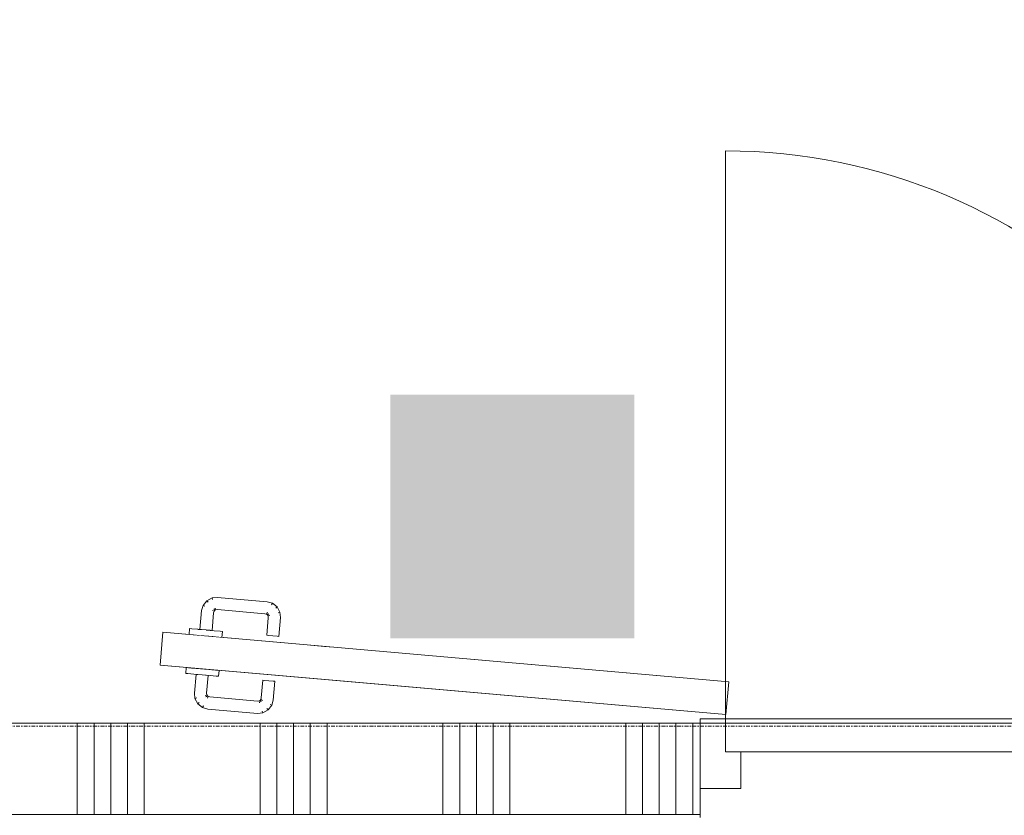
# Model space of a CAD drawing. Extents: x 0 to 92550, y 0 to 59400.
# Tile 62 of 87: x 39135 to 40750, y 28004 to 29309. Entities that reach past the tile are written whole.
import ezdxf
from ezdxf.xclip import XClip

# ---------------------------------------------------------------- set-up
doc = ezdxf.new("R2010")
doc.units = 0
doc.header["$MEASUREMENT"] = 0
doc.header["$XCLIPFRAME"] = 0
doc.linetypes.add('Streep-punt fijn', pattern=[1251.000023, 626.000023, -312.5, 0, -312.5])
doc.linetypes.add('Wipeout_Contour', pattern=[100000, 0, -100000])
for name, color, linetype in [('ZZ 22 Binnenwand metal stud', 7, 'Continuous'), ('ZZ 72 Vaste inrichting', 7, 'Continuous'), ('ZZ A Stramien', 7, 'Continuous'), ('ZZ Aankleding 2D tek', 7, 'Continuous'), ('ZZ Info_tekst Bouwbesluit', 7, 'Continuous'), ('ZZ Zone Gebruiksruimten', 7, 'Continuous')]:
    doc.layers.add(name, color=color, linetype=linetype)

# ---------------------------------------------------------------- blocks, each defined once
blk = doc.blocks.new('*X26')
at = {"layer": 'ZZ 22 Binnenwand metal stud', "color": 7, "linetype": 'Continuous', "lineweight": 5, "ltscale": 0.01}
for p, q in [((39229.1, 28005), (39229.1, 28155)), ((39256.6, 28005), (39256.6, 28155)), ((39284, 28005), (39284, 28155)), ((39311.4, 28005), (39311.4, 28155)), ((39338.9, 28005), (39338.9, 28155)), ((39529.1, 28005), (39529.1, 28155)), ((39556.6, 28005), (39556.6, 28155)), ((39584, 28005), (39584, 28155)), ((39611.4, 28005), (39611.4, 28155)), ((39638.9, 28005), (39638.9, 28155)), ((39829.1, 28005), (39829.1, 28155)), ((39856.6, 28005), (39856.6, 28155)), ((39884, 28005), (39884, 28155)), ((39911.4, 28005), (39911.4, 28155)), ((39938.9, 28005), (39938.9, 28155)), ((40129.1, 28005), (40129.1, 28155)), ((40156.6, 28005), (40156.6, 28155)), ((40184, 28005), (40184, 28155)), ((40211.4, 28005), (40211.4, 28155)), ((40238.9, 28005), (40238.9, 28155))]:
    blk.add_line(p, q, dxfattribs=at)
blk = doc.blocks.new('Drawing_1_1', base_point=(5738.9, 6500))
at = {"layer": 'ZZ Info_tekst Bouwbesluit', "linetype": 'Continuous', "lineweight": 0, "true_color": 0xffffff}
blk.add_hatch(color=7, dxfattribs=at).paths.add_polyline_path([(40142.9, 28694), (39742.9, 28694), (39742.9, 28294), (40142.9, 28294)])
at = {"layer": 'ZZ Info_tekst Bouwbesluit', "linetype": 'Continuous', "lineweight": 5}
h = blk.add_hatch(color=1, dxfattribs=at)
h.paths.add_polyline_path([(40142.9, 28294), (40142.9, 28694), (39742.9, 28694), (39742.9, 28294)])
h.paths.add_polyline_path([(39840.8, 28566.3, -0.948562), (40042.1, 28566.3), (40029.1, 28566.3, 0.941153), (39853.8, 28566.3)], flags=0)
h.paths.add_polyline_path([(39840.7, 28406.7), (39840.7, 28543.2), (39912.2, 28543.2), (39912.2, 28409.9, 0.414214), (39941.5, 28380.6, 0.414214), (39970.7, 28409.9), (39970.7, 28543.2), (40042.3, 28543.2), (40042.3, 28406.7, -0.414214), (39944.7, 28309.1), (39938.2, 28309.1, -0.414214)], flags=0)
h.paths.add_polyline_path([(39870.1, 28566.3, -0.928227), (40012.8, 28566.3), (39999.7, 28566.3, 0.912914), (39883.2, 28566.3)], flags=0)
h.paths.add_polyline_path([(39912.7, 28566.3), (39899.5, 28566.3, -0.881192), (39983.4, 28566.3), (39970.2, 28566.3, 0.83213)], flags=0)
at = {"layer": 'ZZ 22 Binnenwand metal stud', "color": 7, "linetype": 'Continuous', "lineweight": 9, "ltscale": 0.01}
for p, q in [((40292.9, 28162), (40292.9, 29094)), ((40250.9, 28048), (40250.9, 28162)), ((40250.9, 28162), (40292.9, 28162)), ((40292.9, 28162), (40292.9, 28108)), ((41224.9, 28162), (40292.9, 28162)), ((40292.9, 28162), (40292.9, 28108)), ((40292.9, 28108), (40317.9, 28108)), ((40292.9, 28108), (41224.9, 28108)), ((40317.9, 28108), (40317.9, 28048)), ((40317.9, 28048), (40250.9, 28048))]:
    blk.add_line(p, q, dxfattribs=at)
at = {"layer": 'ZZ 22 Binnenwand metal stud', "color": 7, "linetype": 'Continuous', "lineweight": 15, "ltscale": 0.01}
for p, q in [((40250.9, 28155), (40250.9, 28048)), ((40250.9, 28155), (40250.9, 28048)), ((40250.9, 28005), (40250.9, 28155)), ((40250.9, 28048), (40250.9, 28005)), ((40250.9, 28005), (32501.9, 28005))]:
    blk.add_line(p, q, dxfattribs=at)
at = {"layer": 'ZZ 22 Binnenwand metal stud', "color": 7, "linetype": 'Continuous', "lineweight": 5, "ltscale": 0.01}
for p, q in [((40250.9, 28005), (40250.9, 28000)), ((40250.9, 28000), (40250.9, 28005))]:
    blk.add_line(p, q, dxfattribs=at)
at = {"layer": 'ZZ 22 Binnenwand metal stud', "color": 7, "linetype": 'Continuous', "lineweight": 15, "ltscale": 0.01, "flags": 128}
blk.add_lwpolyline([(40250.9, 28155), (32501.9, 28155)], dxfattribs=at)
at = {"layer": 'ZZ 22 Binnenwand metal stud', "color": 7, "linetype": 'Continuous', "lineweight": 9, "ltscale": 0.01}
blk.add_arc((40292.9, 28162), 932, 0, 90, dxfattribs=at)
at = {"layer": 'ZZ A Stramien', "color": 7, "linetype": 'Streep-punt fijn', "lineweight": 9, "ltscale": 0.01}
blk.add_line((8788.9, 28150), (61238.9, 28150), dxfattribs=at)
at = {"layer": 'ZZ Aankleding 2D tek', "color": 7, "linetype": 'Continuous', "lineweight": 9, "ltscale": 0.01}
for p, q in [((39365, 28250.2), (39369.7, 28304)), ((39634.5, 28280.9), (39600.3, 28283.9)), ((39650.1, 28279.6), (39634.5, 28280.9)), ((39731.1, 28272.5), (39681.3, 28276.8)), ((39812.1, 28265.4), (39762.3, 28269.8)), ((39893.2, 28258.3), (39843.3, 28262.7)), ((39974.2, 28251.2), (39924.3, 28255.6)), ((40055.2, 28244.1), (40005.3, 28248.5)), ((40293.5, 28168.9), (39629.8, 28226.9)), ((40136.2, 28237), (40086.3, 28241.4)), ((40217.2, 28230), (40167.3, 28234.3)), ((40298.2, 28222.9), (40248.3, 28227.2)), ((40298.2, 28222.8), (40293.5, 28169))]:
    blk.add_line(p, q, dxfattribs=at)
at = {"layer": 'ZZ Zone Gebruiksruimten', "color": 255, "linetype": 'Continuous', "lineweight": 0, "ltscale": 0.01, "flags": 128}
blk.add_lwpolyline([(43074.9, 38350), (34488.9, 38350), (34488.9, 28155), (35626.9, 28155), (35626.9, 28257), (35850.9, 28257), (35850.9, 28155), (43126.9, 28155), (43126.9, 28257), (43350.9, 28257), (43350.9, 28155), (50758.9, 28155), (50758.9, 29700), (43138.9, 29700), (43138.9, 33736), (43066.9, 33736), (43066.9, 33912), (43138.9, 33912), (43138.9, 38308), (43074.9, 38308)], close=True, dxfattribs=at)
at = {"layer": 'ZZ 72 Vaste inrichting', "color": 7, "linetype": 'Continuous', "lineweight": 25, "ltscale": 0.01}
blk.add_blockref('*X26', (0, 0), dxfattribs=at)
at = {"color": 254, "linetype": 'Wipeout_Contour', "lineweight": 0, "ltscale": 194157.109867}
blk.add_wipeout([(39426.9, 28308.9), (39426, 28299.2), (39439.5, 28298), (39440.3, 28307.8)], dxfattribs=at).dxf.layer = 'ZZ Aankleding 2D tek'
at = {"color": 254, "linetype": 'Wipeout_Contour', "lineweight": 0, "ltscale": 194254.035179}
blk.add_wipeout([(39463.6, 28305.7), (39462.8, 28296), (39466.4, 28295.6), (39467.2, 28305.4)], dxfattribs=at).dxf.layer = 'ZZ Aankleding 2D tek'
at = {"color": 254, "linetype": 'Wipeout_Contour', "lineweight": 0, "ltscale": 193990.374255}
blk.add_wipeout([(39420.4, 28235.4), (39433.9, 28234.2), (39434.7, 28244), (39421.3, 28245.2)], dxfattribs=at).dxf.layer = 'ZZ Aankleding 2D tek'
at = {"color": 254, "linetype": 'Wipeout_Contour', "lineweight": 0, "ltscale": 194087.382835}
blk.add_wipeout([(39457.2, 28232.2), (39460.8, 28231.9), (39461.6, 28241.6), (39458, 28242)], dxfattribs=at).dxf.layer = 'ZZ Aankleding 2D tek'
at = {"color": 254, "linetype": 'Wipeout_Contour', "lineweight": 0, "ltscale": 194121.641091}
blk.add_wipeout([(39416.2, 28300), (39426, 28299.2), (39426.9, 28308.9), (39417, 28309.8)], dxfattribs=at).dxf.layer = 'ZZ Aankleding 2D tek'
at = {"color": 254, "linetype": 'Wipeout_Contour', "lineweight": 0, "ltscale": 194233.549644}
blk.add_wipeout([(39453.8, 28306.6), (39452.9, 28296.8), (39462.8, 28296), (39463.6, 28305.7)], dxfattribs=at).dxf.layer = 'ZZ Aankleding 2D tek'
at = {"color": 254, "linetype": 'Wipeout_Contour', "lineweight": 0, "ltscale": 193954.874989}
blk.add_wipeout([(39411.5, 28246), (39410.6, 28236.3), (39420.4, 28235.4), (39421.3, 28245.2)], dxfattribs=at).dxf.layer = 'ZZ Aankleding 2D tek'
at = {"color": 254, "linetype": 'Wipeout_Contour', "lineweight": 0, "ltscale": 194066.879706}
blk.add_wipeout([(39448.2, 28242.8), (39447.3, 28233.1), (39457.2, 28232.2), (39458, 28242)], dxfattribs=at).dxf.layer = 'ZZ Aankleding 2D tek'
at = {"layer": 'ZZ Aankleding 2D tek', "color": 7, "linetype": 'Continuous', "lineweight": 9, "ltscale": 0.01}
for p, q in [((39467.2, 28305.5), (39463.6, 28305.8)), ((39467.2, 28305.4), (39466.4, 28295.6)), ((39466.4, 28295.6), (39466.4, 28295.5)), ((39467.2, 28305.5), (39467.2, 28305.4)), ((39460.8, 28231.9), (39461.6, 28241.6)), ((39461.6, 28241.6), (39461.7, 28241.7)), ((39460.8, 28231.8), (39457.2, 28232.1)), ((39460.8, 28231.8), (39460.8, 28231.9))]:
    blk.add_line(p, q, dxfattribs=at)
at = {"color": 254, "linetype": 'Wipeout_Contour', "lineweight": 0, "ltscale": 194101.165255}
blk.add_wipeout([(39413.4, 28310.1), (39412.6, 28300.3), (39416.2, 28300), (39417, 28309.8)], dxfattribs=at).dxf.layer = 'ZZ Aankleding 2D tek'
at = {"color": 254, "linetype": 'Wipeout_Contour', "lineweight": 0, "ltscale": 194198.07124}
blk.add_wipeout([(39440.3, 28307.8), (39439.5, 28298), (39452.9, 28296.8), (39453.8, 28306.6)], dxfattribs=at).dxf.layer = 'ZZ Aankleding 2D tek'
at = {"color": 254, "linetype": 'Wipeout_Contour', "lineweight": 0, "ltscale": 193934.381547}
blk.add_wipeout([(39407, 28236.6), (39410.6, 28236.3), (39411.5, 28246), (39407.9, 28246.4)], dxfattribs=at).dxf.layer = 'ZZ Aankleding 2D tek'
at = {"color": 254, "linetype": 'Wipeout_Contour', "lineweight": 0, "ltscale": 194031.370828}
blk.add_wipeout([(39433.9, 28234.2), (39447.3, 28233.1), (39448.2, 28242.8), (39434.7, 28244)], dxfattribs=at).dxf.layer = 'ZZ Aankleding 2D tek'
at = {"layer": 'ZZ Aankleding 2D tek', "color": 7, "linetype": 'Continuous', "lineweight": 9, "ltscale": 0.01}
for p, q in [((39413.4, 28310.1), (39412.6, 28300.3)), ((39417, 28309.9), (39413.4, 28310.2)), ((39413.4, 28310.2), (39413.4, 28310.1)), ((39419.6, 28299.7), (39369.7, 28304.1)), ((39412.6, 28300.3), (39412.6, 28300.2)), ((39488.1, 28293.7), (39438.3, 28298.1)), ((39407, 28236.6), (39407.9, 28246.4)), ((39407.9, 28246.4), (39407.9, 28246.5)), ((39407, 28236.5), (39407, 28236.6)), ((39410.6, 28236.2), (39407, 28236.5))]:
    blk.add_line(p, q, dxfattribs=at)
at = {"color": 254, "linetype": 'Wipeout_Contour', "lineweight": 0, "ltscale": 194254.520036}
blk.add_wipeout([(39447.4, 28307.2), (39450.3, 28307), (39452.8, 28335.9), (39449.9, 28336.4)], dxfattribs=at).dxf.layer = 'ZZ Aankleding 2D tek'
at = {"color": 254, "linetype": 'Wipeout_Contour', "lineweight": 0, "ltscale": 193985.830425}
blk.add_wipeout([(39440.9, 28233.5), (39438.4, 28204.3), (39441.3, 28204.4), (39443.8, 28233.3)], dxfattribs=at).dxf.layer = 'ZZ Aankleding 2D tek'
at = {"color": 254, "linetype": 'Wipeout_Contour', "lineweight": 0, "ltscale": 194239.985414}
blk.add_wipeout([(39442.9, 28337.7), (39440.3, 28307.9), (39447.4, 28307.2), (39449.9, 28336.4)], dxfattribs=at).dxf.layer = 'ZZ Aankleding 2D tek'
at = {"color": 254, "linetype": 'Wipeout_Contour', "lineweight": 0, "ltscale": 193969.993504}
blk.add_wipeout([(39431.3, 28204.3), (39438.4, 28204.3), (39440.9, 28233.5), (39433.9, 28234.1)], dxfattribs=at).dxf.layer = 'ZZ Aankleding 2D tek'
at = {"layer": 'ZZ Aankleding 2D tek', "color": 7, "linetype": 'Continuous', "lineweight": 9, "ltscale": 0.01}
for p, q in [((39463.6, 28305.8), (39453.8, 28306.7)), ((39457.2, 28232.1), (39447.3, 28233))]:
    blk.add_line(p, q, dxfattribs=at)
at = {"color": 254, "linetype": 'Wipeout_Contour', "lineweight": 0, "ltscale": 194219.44484}
blk.add_wipeout([(39436, 28339.1), (39433.3, 28308.5), (39440.3, 28307.9), (39442.9, 28337.7)], dxfattribs=at).dxf.layer = 'ZZ Aankleding 2D tek'
at = {"color": 254, "linetype": 'Wipeout_Contour', "lineweight": 0, "ltscale": 193947.608713}
blk.add_wipeout([(39424.2, 28204.2), (39431.3, 28204.3), (39433.9, 28234.1), (39426.8, 28234.8)], dxfattribs=at).dxf.layer = 'ZZ Aankleding 2D tek'
at = {"color": 254, "linetype": 'Wipeout_Contour', "lineweight": 0, "ltscale": 194204.930353}
blk.add_wipeout([(39433.1, 28339.6), (39430.4, 28308.7), (39433.3, 28308.5), (39436, 28339.1)], dxfattribs=at).dxf.layer = 'ZZ Aankleding 2D tek'
at = {"color": 254, "linetype": 'Wipeout_Contour', "lineweight": 0, "ltscale": 194297.587426}
blk.add_wipeout([(39449.9, 28336.4), (39452.8, 28335.9), (39453.6, 28338.7), (39451, 28340)], dxfattribs=at).dxf.layer = 'ZZ Aankleding 2D tek'
at = {"color": 254, "linetype": 'Wipeout_Contour', "lineweight": 0, "ltscale": 193931.788452}
blk.add_wipeout([(39423.9, 28235), (39421.2, 28204.1), (39424.2, 28204.2), (39426.8, 28234.8)], dxfattribs=at).dxf.layer = 'ZZ Aankleding 2D tek'
at = {"color": 254, "linetype": 'Wipeout_Contour', "lineweight": 0, "ltscale": 193944.764616}
blk.add_wipeout([(39438.4, 28204.3), (39438.8, 28200.6), (39441.6, 28201.5), (39441.3, 28204.4)], dxfattribs=at).dxf.layer = 'ZZ Aankleding 2D tek'
at = {"layer": 'ZZ Aankleding 2D tek', "color": 7, "linetype": 'Continuous', "lineweight": 9, "ltscale": 0.01}
for p, q in [((39426.9, 28309), (39417, 28309.9)), ((39440.3, 28307.9), (39426.9, 28309)), ((39453.8, 28306.7), (39440.3, 28307.9)), ((39420.4, 28235.3), (39410.6, 28236.2)), ((39433.9, 28234.1), (39420.4, 28235.3)), ((39447.3, 28233), (39433.9, 28234.1))]:
    blk.add_line(p, q, dxfattribs=at)
at = {"color": 254, "linetype": 'Wipeout_Contour', "lineweight": 0, "ltscale": 194285.990953}
blk.add_wipeout([(39444.6, 28343.4), (39442.9, 28337.7), (39449.9, 28336.4), (39451, 28340)], dxfattribs=at).dxf.layer = 'ZZ Aankleding 2D tek'
at = {"color": 254, "linetype": 'Wipeout_Contour', "lineweight": 0, "ltscale": 193926.906091}
blk.add_wipeout([(39431.3, 28204.3), (39431.9, 28198.4), (39438.8, 28200.6), (39438.4, 28204.3)], dxfattribs=at).dxf.layer = 'ZZ Aankleding 2D tek'
at = {"color": 254, "linetype": 'Wipeout_Contour', "lineweight": 0, "ltscale": 194269.717765}
blk.add_wipeout([(39436, 28339.1), (39442.9, 28337.7), (39444.6, 28343.4), (39438.2, 28346.7)], dxfattribs=at).dxf.layer = 'ZZ Aankleding 2D tek'
at = {"color": 254, "linetype": 'Wipeout_Contour', "lineweight": 0, "ltscale": 193901.49706}
blk.add_wipeout([(39424.2, 28204.2), (39425, 28196.3), (39431.9, 28198.4), (39431.3, 28204.3)], dxfattribs=at).dxf.layer = 'ZZ Aankleding 2D tek'
at = {"color": 254, "linetype": 'Wipeout_Contour', "lineweight": 0, "ltscale": 194258.276653}
blk.add_wipeout([(39435.5, 28348.1), (39433.1, 28339.6), (39436, 28339.1), (39438.2, 28346.7)], dxfattribs=at).dxf.layer = 'ZZ Aankleding 2D tek'
at = {"color": 254, "linetype": 'Wipeout_Contour', "lineweight": 0, "ltscale": 194307.415394}
blk.add_wipeout([(39451, 28340), (39453.6, 28338.7), (39454.8, 28340.1), (39452.9, 28342.4)], dxfattribs=at).dxf.layer = 'ZZ Aankleding 2D tek'
at = {"color": 254, "linetype": 'Wipeout_Contour', "lineweight": 0, "ltscale": 193883.477025}
blk.add_wipeout([(39421.2, 28204.1), (39422.2, 28195.4), (39425, 28196.3), (39424.2, 28204.2)], dxfattribs=at).dxf.layer = 'ZZ Aankleding 2D tek'
at = {"color": 254, "linetype": 'Wipeout_Contour', "lineweight": 0, "ltscale": 193940.870798}
blk.add_wipeout([(39438.8, 28200.6), (39440.2, 28197.9), (39442.5, 28199.9), (39441.6, 28201.5)], dxfattribs=at).dxf.layer = 'ZZ Aankleding 2D tek'
at = {"color": 254, "linetype": 'Wipeout_Contour', "lineweight": 0, "ltscale": 194302.013872}
blk.add_wipeout([(39448.3, 28347.9), (39444.6, 28343.4), (39451, 28340), (39452.9, 28342.4)], dxfattribs=at).dxf.layer = 'ZZ Aankleding 2D tek'
at = {"color": 254, "linetype": 'Wipeout_Contour', "lineweight": 0, "ltscale": 193921.03157}
blk.add_wipeout([(39431.9, 28198.4), (39434.7, 28193.3), (39440.2, 28197.9), (39438.8, 28200.6)], dxfattribs=at).dxf.layer = 'ZZ Aankleding 2D tek'
at = {"color": 254, "linetype": 'Wipeout_Contour', "lineweight": 0, "ltscale": 194294.497135}
blk.add_wipeout([(39443.6, 28353.4), (39438.2, 28346.7), (39444.6, 28343.4), (39448.3, 28347.9)], dxfattribs=at).dxf.layer = 'ZZ Aankleding 2D tek'
at = {"color": 254, "linetype": 'Wipeout_Contour', "lineweight": 0, "ltscale": 193892.9163}
blk.add_wipeout([(39431.9, 28198.4), (39425, 28196.3), (39429.2, 28188.7), (39434.7, 28193.3)], dxfattribs=at).dxf.layer = 'ZZ Aankleding 2D tek'
at = {"color": 254, "linetype": 'Wipeout_Contour', "lineweight": 0, "ltscale": 194289.274782}
blk.add_wipeout([(39441.7, 28355.7), (39435.5, 28348.1), (39438.2, 28346.7), (39443.6, 28353.4)], dxfattribs=at).dxf.layer = 'ZZ Aankleding 2D tek'
at = {"color": 254, "linetype": 'Wipeout_Contour', "lineweight": 0, "ltscale": 194317.003848}
blk.add_wipeout([(39455.5, 28343.9), (39452.9, 28342.4), (39454.8, 28340.1), (39456.4, 28341)], dxfattribs=at).dxf.layer = 'ZZ Aankleding 2D tek'
at = {"color": 254, "linetype": 'Wipeout_Contour', "lineweight": 0, "ltscale": 193873.022161}
blk.add_wipeout([(39422.2, 28195.4), (39426.9, 28186.8), (39429.2, 28188.7), (39425, 28196.3)], dxfattribs=at).dxf.layer = 'ZZ Aankleding 2D tek'
at = {"color": 254, "linetype": 'Wipeout_Contour', "lineweight": 0, "ltscale": 193941.485149}
blk.add_wipeout([(39440.2, 28197.9), (39442.6, 28196), (39444, 28198.7), (39442.5, 28199.9)], dxfattribs=at).dxf.layer = 'ZZ Aankleding 2D tek'
at = {"layer": 'ZZ Aankleding 2D tek', "color": 7, "linetype": 'Continuous', "lineweight": 9, "ltscale": 0.01}
for p, q in [((39430.4, 28308.7), (39433.1, 28339.6)), ((39423.9, 28235), (39421.2, 28204.1))]:
    blk.add_line(p, q, dxfattribs=at)
at = {"color": 254, "linetype": 'Wipeout_Contour', "lineweight": 0, "ltscale": 194319.373173}
blk.add_wipeout([(39448.3, 28347.9), (39452.9, 28342.4), (39455.5, 28343.9), (39453.4, 28350.7)], dxfattribs=at).dxf.layer = 'ZZ Aankleding 2D tek'
at = {"color": 254, "linetype": 'Wipeout_Contour', "lineweight": 0, "ltscale": 193922.21391}
blk.add_wipeout([(39434.7, 28193.3), (39439.3, 28189.6), (39442.6, 28196), (39440.2, 28197.9)], dxfattribs=at).dxf.layer = 'ZZ Aankleding 2D tek'
at = {"color": 254, "linetype": 'Wipeout_Contour', "lineweight": 0, "ltscale": 194322.878644}
blk.add_wipeout([(39451.2, 28357.6), (39443.6, 28353.4), (39448.3, 28347.9), (39453.4, 28350.7)], dxfattribs=at).dxf.layer = 'ZZ Aankleding 2D tek'
at = {"color": 254, "linetype": 'Wipeout_Contour', "lineweight": 0, "ltscale": 193895.01152}
blk.add_wipeout([(39434.7, 28193.3), (39429.2, 28188.7), (39436, 28183.2), (39439.3, 28189.6)], dxfattribs=at).dxf.layer = 'ZZ Aankleding 2D tek'
at = {"color": 254, "linetype": 'Wipeout_Contour', "lineweight": 0, "ltscale": 194325.453919}
blk.add_wipeout([(39450.3, 28360.5), (39441.7, 28355.7), (39443.6, 28353.4), (39451.2, 28357.6)], dxfattribs=at).dxf.layer = 'ZZ Aankleding 2D tek'
at = {"color": 254, "linetype": 'Wipeout_Contour', "lineweight": 0, "ltscale": 194327.770449}
blk.add_wipeout([(39459.3, 28344.3), (39455.5, 28343.9), (39456.4, 28341), (39459.3, 28341.3)], dxfattribs=at).dxf.layer = 'ZZ Aankleding 2D tek'
at = {"color": 254, "linetype": 'Wipeout_Contour', "lineweight": 0, "ltscale": 193875.803258}
blk.add_wipeout([(39429.2, 28188.7), (39426.9, 28186.8), (39434.6, 28180.6), (39436, 28183.2)], dxfattribs=at).dxf.layer = 'ZZ Aankleding 2D tek'
at = {"layer": 'ZZ Aankleding 2D tek', "color": 7, "linetype": 'Continuous', "lineweight": 9, "ltscale": 0.01}
for p, q in [((39435.5, 28348.1), (39441.7, 28355.7)), ((39433.1, 28339.6), (39435.5, 28348.1)), ((39438.2, 28346.7), (39435.5, 28348.1)), ((39421.2, 28204.1), (39422.2, 28195.4)), ((39425, 28196.3), (39422.2, 28195.4))]:
    blk.add_line(p, q, dxfattribs=at)
at = {"color": 254, "linetype": 'Wipeout_Contour', "lineweight": 0, "ltscale": 194336.62556}
blk.add_wipeout([(39459.2, 28351.4), (39453.4, 28350.7), (39455.5, 28343.9), (39459.3, 28344.3)], dxfattribs=at).dxf.layer = 'ZZ Aankleding 2D tek'
at = {"color": 254, "linetype": 'Wipeout_Contour', "lineweight": 0, "ltscale": 193946.872508}
blk.add_wipeout([(39444, 28198.7), (39442.6, 28196), (39446.2, 28195), (39446.8, 28197.9)], dxfattribs=at).dxf.layer = 'ZZ Aankleding 2D tek'
at = {"color": 254, "linetype": 'Wipeout_Contour', "lineweight": 0, "ltscale": 194349.370712}
blk.add_wipeout([(39451.2, 28357.6), (39453.4, 28350.7), (39459.2, 28351.4), (39459.1, 28358.5)], dxfattribs=at).dxf.layer = 'ZZ Aankleding 2D tek'
at = {"color": 254, "linetype": 'Wipeout_Contour', "lineweight": 0, "ltscale": 193930.464558}
blk.add_wipeout([(39442.6, 28196), (39439.3, 28189.6), (39444.9, 28188), (39446.2, 28195)], dxfattribs=at).dxf.layer = 'ZZ Aankleding 2D tek'
at = {"color": 254, "linetype": 'Wipeout_Contour', "lineweight": 0, "ltscale": 194358.466399}
blk.add_wipeout([(39450.3, 28360.5), (39451.2, 28357.6), (39459.1, 28358.5), (39459.1, 28361.4)], dxfattribs=at).dxf.layer = 'ZZ Aankleding 2D tek'
at = {"color": 254, "linetype": 'Wipeout_Contour', "lineweight": 0, "ltscale": 194452.574531}
blk.add_wipeout([(39537.6, 28337.4), (39459.3, 28344.3), (39459.3, 28341.3), (39537, 28334.5)], dxfattribs=at).dxf.layer = 'ZZ Aankleding 2D tek'
at = {"color": 254, "linetype": 'Wipeout_Contour', "lineweight": 0, "ltscale": 193907.408777}
blk.add_wipeout([(39439.3, 28189.6), (39436, 28183.2), (39443.6, 28181), (39444.9, 28188)], dxfattribs=at).dxf.layer = 'ZZ Aankleding 2D tek'
at = {"layer": 'ZZ Aankleding 2D tek', "color": 7, "linetype": 'Continuous', "lineweight": 9, "ltscale": 0.01}
for p, q in [((39441.7, 28355.7), (39450.3, 28360.5)), ((39443.6, 28353.4), (39441.7, 28355.7))]:
    blk.add_line(p, q, dxfattribs=at)
at = {"color": 254, "linetype": 'Wipeout_Contour', "lineweight": 0, "ltscale": 194465.612123}
blk.add_wipeout([(39538.9, 28344.4), (39459.2, 28351.4), (39459.3, 28344.3), (39537.6, 28337.4)], dxfattribs=at).dxf.layer = 'ZZ Aankleding 2D tek'
at = {"color": 254, "linetype": 'Wipeout_Contour', "lineweight": 0, "ltscale": 193891.166999}
blk.add_wipeout([(39434.6, 28180.6), (39443.1, 28178.1), (39443.6, 28181), (39436, 28183.2)], dxfattribs=at).dxf.layer = 'ZZ Aankleding 2D tek'
at = {"layer": 'ZZ Aankleding 2D tek', "color": 7, "linetype": 'Continuous', "lineweight": 9, "ltscale": 0.01}
for p, q in [((39450.3, 28307), (39452.8, 28335.9)), ((39422.2, 28195.4), (39426.9, 28186.8)), ((39429.2, 28188.7), (39426.9, 28186.8)), ((39426.9, 28186.8), (39434.6, 28180.6))]:
    blk.add_line(p, q, dxfattribs=at)
at = {"color": 254, "linetype": 'Wipeout_Contour', "lineweight": 0, "ltscale": 194484.044493}
blk.add_wipeout([(39540.2, 28351.4), (39459.1, 28358.5), (39459.2, 28351.4), (39538.9, 28344.4)], dxfattribs=at).dxf.layer = 'ZZ Aankleding 2D tek'
at = {"color": 254, "linetype": 'Wipeout_Contour', "lineweight": 0, "ltscale": 194070.153783}
blk.add_wipeout([(39446.2, 28195), (39524.5, 28188.1), (39524.5, 28191.1), (39446.8, 28197.9)], dxfattribs=at).dxf.layer = 'ZZ Aankleding 2D tek'
at = {"layer": 'ZZ Aankleding 2D tek', "color": 7, "linetype": 'Continuous', "lineweight": 9, "ltscale": 0.01}
for p, q in [((39453.6, 28338.7), (39451, 28340)), ((39452.8, 28335.9), (39453.6, 28338.7)), ((39454.8, 28340.1), (39452.9, 28342.4)), ((39453.6, 28338.7), (39454.8, 28340.1)), ((39454.8, 28340.1), (39456.4, 28341)), ((39456.4, 28341), (39459.3, 28341.3)), ((39443.8, 28233.3), (39441.3, 28204.4))]:
    blk.add_line(p, q, dxfattribs=at)
at = {"color": 254, "linetype": 'Wipeout_Contour', "lineweight": 0, "ltscale": 194497.074505}
blk.add_wipeout([(39540.7, 28354.3), (39459.1, 28361.4), (39459.1, 28358.5), (39540.2, 28351.4)], dxfattribs=at).dxf.layer = 'ZZ Aankleding 2D tek'
at = {"color": 254, "linetype": 'Wipeout_Contour', "lineweight": 0, "ltscale": 194575.615643}
blk.add_wipeout([(39537, 28334.5), (39539.8, 28333.7), (39541.2, 28336.4), (39537.6, 28337.4)], dxfattribs=at).dxf.layer = 'ZZ Aankleding 2D tek'
at = {"color": 254, "linetype": 'Wipeout_Contour', "lineweight": 0, "ltscale": 194057.153722}
blk.add_wipeout([(39444.9, 28188), (39524.6, 28181), (39524.5, 28188.1), (39446.2, 28195)], dxfattribs=at).dxf.layer = 'ZZ Aankleding 2D tek'
at = {"layer": 'ZZ Aankleding 2D tek', "color": 7, "linetype": 'Continuous', "lineweight": 9, "ltscale": 0.01}
for p, q in [((39450.3, 28360.5), (39459.1, 28361.4)), ((39451.2, 28357.6), (39450.3, 28360.5)), ((39456.4, 28341), (39455.5, 28343.9)), ((39441.6, 28201.5), (39438.8, 28200.6)), ((39442.5, 28199.9), (39440.2, 28197.9)), ((39441.3, 28204.4), (39441.6, 28201.5)), ((39441.6, 28201.5), (39442.5, 28199.9)), ((39442.5, 28199.9), (39444, 28198.7)), ((39444, 28198.7), (39446.8, 28197.9))]:
    blk.add_line(p, q, dxfattribs=at)
at = {"color": 254, "linetype": 'Wipeout_Contour', "lineweight": 0, "ltscale": 194592.038375}
blk.add_wipeout([(39538.9, 28344.4), (39537.6, 28337.4), (39541.2, 28336.4), (39544.5, 28342.8)], dxfattribs=at).dxf.layer = 'ZZ Aankleding 2D tek'
at = {"color": 254, "linetype": 'Wipeout_Contour', "lineweight": 0, "ltscale": 194038.77834}
blk.add_wipeout([(39444.9, 28188), (39443.6, 28181), (39524.7, 28173.9), (39524.6, 28181)], dxfattribs=at).dxf.layer = 'ZZ Aankleding 2D tek'
at = {"layer": 'ZZ Aankleding 2D tek', "color": 7, "linetype": 'Continuous', "lineweight": 9, "ltscale": 0.01}
blk.add_line((39444, 28198.7), (39442.6, 28196), dxfattribs=at)
at = {"color": 254, "linetype": 'Wipeout_Contour', "lineweight": 0, "ltscale": 194615.117314}
blk.add_wipeout([(39538.9, 28344.4), (39544.5, 28342.8), (39547.8, 28349.2), (39540.2, 28351.4)], dxfattribs=at).dxf.layer = 'ZZ Aankleding 2D tek'
at = {"color": 254, "linetype": 'Wipeout_Contour', "lineweight": 0, "ltscale": 194025.791425}
blk.add_wipeout([(39443.1, 28178.1), (39524.7, 28171), (39524.7, 28173.9), (39443.6, 28181)], dxfattribs=at).dxf.layer = 'ZZ Aankleding 2D tek'
at = {"layer": 'ZZ Aankleding 2D tek', "color": 7, "linetype": 'Continuous', "lineweight": 9, "ltscale": 0.01}
for p, q in [((39436, 28183.2), (39434.6, 28180.6)), ((39434.6, 28180.6), (39443.1, 28178.1))]:
    blk.add_line(p, q, dxfattribs=at)
at = {"color": 254, "linetype": 'Wipeout_Contour', "lineweight": 0, "ltscale": 194631.377101}
blk.add_wipeout([(39540.2, 28351.4), (39547.8, 28349.2), (39549.2, 28351.8), (39540.7, 28354.3)], dxfattribs=at).dxf.layer = 'ZZ Aankleding 2D tek'
at = {"color": 254, "linetype": 'Wipeout_Contour', "lineweight": 0, "ltscale": 194580.991471}
blk.add_wipeout([(39541.2, 28336.4), (39539.8, 28333.7), (39541.3, 28332.6), (39543.6, 28334.5)], dxfattribs=at).dxf.layer = 'ZZ Aankleding 2D tek'
at = {"color": 254, "linetype": 'Wipeout_Contour', "lineweight": 0, "ltscale": 194195.20385}
blk.add_wipeout([(39527.4, 28191.4), (39524.5, 28191.1), (39524.5, 28188.1), (39528.3, 28188.5)], dxfattribs=at).dxf.layer = 'ZZ Aankleding 2D tek'
at = {"color": 254, "linetype": 'Wipeout_Contour', "lineweight": 0, "ltscale": 194600.268975}
blk.add_wipeout([(39544.5, 28342.8), (39541.2, 28336.4), (39543.6, 28334.5), (39549.1, 28339.1)], dxfattribs=at).dxf.layer = 'ZZ Aankleding 2D tek'
at = {"color": 254, "linetype": 'Wipeout_Contour', "lineweight": 0, "ltscale": 194186.411916}
blk.add_wipeout([(39528.3, 28188.5), (39524.5, 28188.1), (39524.6, 28181), (39530.4, 28181.7)], dxfattribs=at).dxf.layer = 'ZZ Aankleding 2D tek'
at = {"color": 254, "linetype": 'Wipeout_Contour', "lineweight": 0, "ltscale": 194627.481054}
blk.add_wipeout([(39547.8, 28349.2), (39544.5, 28342.8), (39549.1, 28339.1), (39554.6, 28343.7)], dxfattribs=at).dxf.layer = 'ZZ Aankleding 2D tek'
at = {"color": 254, "linetype": 'Wipeout_Contour', "lineweight": 0, "ltscale": 194173.760349}
blk.add_wipeout([(39530.4, 28181.7), (39524.6, 28181), (39524.7, 28173.9), (39532.6, 28174.8)], dxfattribs=at).dxf.layer = 'ZZ Aankleding 2D tek'
at = {"color": 254, "linetype": 'Wipeout_Contour', "lineweight": 0, "ltscale": 194646.696846}
blk.add_wipeout([(39549.2, 28351.8), (39547.8, 28349.2), (39554.6, 28343.7), (39556.9, 28345.7)], dxfattribs=at).dxf.layer = 'ZZ Aankleding 2D tek'
at = {"color": 254, "linetype": 'Wipeout_Contour', "lineweight": 0, "ltscale": 194581.595801}
blk.add_wipeout([(39543.6, 28334.5), (39541.3, 28332.6), (39542.2, 28330.9), (39545, 28331.8)], dxfattribs=at).dxf.layer = 'ZZ Aankleding 2D tek'
at = {"color": 254, "linetype": 'Wipeout_Contour', "lineweight": 0, "ltscale": 194205.983271}
blk.add_wipeout([(39529, 28192.3), (39527.4, 28191.4), (39528.3, 28188.5), (39530.9, 28190)], dxfattribs=at).dxf.layer = 'ZZ Aankleding 2D tek'
at = {"color": 254, "linetype": 'Wipeout_Contour', "lineweight": 0, "ltscale": 194164.734053}
blk.add_wipeout([(39532.6, 28174.8), (39524.7, 28173.9), (39524.7, 28171), (39533.5, 28171.9)], dxfattribs=at).dxf.layer = 'ZZ Aankleding 2D tek'
at = {"layer": 'ZZ Aankleding 2D tek', "color": 7, "linetype": 'Continuous', "lineweight": 9, "ltscale": 0.01}
blk.add_line((39459.1, 28361.4), (39540.7, 28354.3), dxfattribs=at)
at = {"color": 254, "linetype": 'Wipeout_Contour', "lineweight": 0, "ltscale": 194601.432895}
blk.add_wipeout([(39549.1, 28339.1), (39543.6, 28334.5), (39545, 28331.8), (39551.9, 28334)], dxfattribs=at).dxf.layer = 'ZZ Aankleding 2D tek'
at = {"color": 254, "linetype": 'Wipeout_Contour', "lineweight": 0, "ltscale": 194203.684725}
blk.add_wipeout([(39530.9, 28190), (39528.3, 28188.5), (39530.4, 28181.7), (39535.6, 28184.5)], dxfattribs=at).dxf.layer = 'ZZ Aankleding 2D tek'
at = {"color": 254, "linetype": 'Wipeout_Contour', "lineweight": 0, "ltscale": 194629.545667}
blk.add_wipeout([(39549.1, 28339.1), (39551.9, 28334), (39558.8, 28336.1), (39554.6, 28343.7)], dxfattribs=at).dxf.layer = 'ZZ Aankleding 2D tek'
at = {"color": 254, "linetype": 'Wipeout_Contour', "lineweight": 0, "ltscale": 194200.284934}
blk.add_wipeout([(39535.6, 28184.5), (39530.4, 28181.7), (39532.6, 28174.8), (39540.2, 28179)], dxfattribs=at).dxf.layer = 'ZZ Aankleding 2D tek'
at = {"color": 254, "linetype": 'Wipeout_Contour', "lineweight": 0, "ltscale": 194649.438449}
blk.add_wipeout([(39556.9, 28345.7), (39554.6, 28343.7), (39558.8, 28336.1), (39561.6, 28337)], dxfattribs=at).dxf.layer = 'ZZ Aankleding 2D tek'
at = {"color": 254, "linetype": 'Wipeout_Contour', "lineweight": 0, "ltscale": 194577.692173}
blk.add_wipeout([(39545, 28331.8), (39542.2, 28330.9), (39542.5, 28328), (39545.4, 28328.1)], dxfattribs=at).dxf.layer = 'ZZ Aankleding 2D tek'
at = {"color": 254, "linetype": 'Wipeout_Contour', "lineweight": 0, "ltscale": 194215.568752}
blk.add_wipeout([(39530.2, 28193.8), (39529, 28192.3), (39530.9, 28190), (39532.8, 28192.4)], dxfattribs=at).dxf.layer = 'ZZ Aankleding 2D tek'
at = {"color": 254, "linetype": 'Wipeout_Contour', "lineweight": 0, "ltscale": 194197.788515}
blk.add_wipeout([(39540.2, 28179), (39532.6, 28174.8), (39533.5, 28171.9), (39542.1, 28176.7)], dxfattribs=at).dxf.layer = 'ZZ Aankleding 2D tek'
at = {"layer": 'ZZ Aankleding 2D tek', "color": 7, "linetype": 'Continuous', "lineweight": 9, "ltscale": 0.01}
for p, q in [((39540.7, 28354.3), (39549.2, 28351.8)), ((39547.8, 28349.2), (39549.2, 28351.8)), ((39549.2, 28351.8), (39556.9, 28345.7))]:
    blk.add_line(p, q, dxfattribs=at)
at = {"color": 254, "linetype": 'Wipeout_Contour', "lineweight": 0, "ltscale": 194595.543441}
blk.add_wipeout([(39551.9, 28334), (39545, 28331.8), (39545.4, 28328.1), (39552.5, 28328.2)], dxfattribs=at).dxf.layer = 'ZZ Aankleding 2D tek'
at = {"color": 254, "linetype": 'Wipeout_Contour', "lineweight": 0, "ltscale": 194221.038515}
blk.add_wipeout([(39532.8, 28192.4), (39530.9, 28190), (39535.6, 28184.5), (39539.2, 28189)], dxfattribs=at).dxf.layer = 'ZZ Aankleding 2D tek'
at = {"layer": 'ZZ Aankleding 2D tek', "color": 7, "linetype": 'Continuous', "lineweight": 9, "ltscale": 0.01}
blk.add_line((39443.1, 28178.1), (39524.7, 28171), dxfattribs=at)
at = {"color": 254, "linetype": 'Wipeout_Contour', "lineweight": 0, "ltscale": 194620.943737}
blk.add_wipeout([(39558.8, 28336.1), (39551.9, 28334), (39552.5, 28328.2), (39559.6, 28328.2)], dxfattribs=at).dxf.layer = 'ZZ Aankleding 2D tek'
at = {"color": 254, "linetype": 'Wipeout_Contour', "lineweight": 0, "ltscale": 194228.6575}
blk.add_wipeout([(39539.2, 28189), (39535.6, 28184.5), (39540.2, 28179), (39545.6, 28185.7)], dxfattribs=at).dxf.layer = 'ZZ Aankleding 2D tek'
at = {"color": 254, "linetype": 'Wipeout_Contour', "lineweight": 0, "ltscale": 194536.604936}
blk.add_wipeout([(39542.5, 28328), (39540, 28299.1), (39542.9, 28298.9), (39545.4, 28328.1)], dxfattribs=at).dxf.layer = 'ZZ Aankleding 2D tek'
at = {"color": 254, "linetype": 'Wipeout_Contour', "lineweight": 0, "ltscale": 194638.958609}
blk.add_wipeout([(39561.6, 28337), (39558.8, 28336.1), (39559.6, 28328.2), (39562.6, 28328.3)], dxfattribs=at).dxf.layer = 'ZZ Aankleding 2D tek'
at = {"color": 254, "linetype": 'Wipeout_Contour', "lineweight": 0, "ltscale": 194233.956205}
blk.add_wipeout([(39545.6, 28185.7), (39540.2, 28179), (39542.1, 28176.7), (39548.3, 28184.3)], dxfattribs=at).dxf.layer = 'ZZ Aankleding 2D tek'
at = {"layer": 'ZZ Aankleding 2D tek', "color": 7, "linetype": 'Continuous', "lineweight": 9, "ltscale": 0.01}
for p, q in [((39554.6, 28343.7), (39556.9, 28345.7)), ((39556.9, 28345.7), (39561.6, 28337)), ((39524.7, 28171), (39533.5, 28171.9)), ((39532.6, 28174.8), (39533.5, 28171.9))]:
    blk.add_line(p, q, dxfattribs=at)
at = {"color": 254, "linetype": 'Wipeout_Contour', "lineweight": 0, "ltscale": 194552.438584}
blk.add_wipeout([(39545.4, 28328.1), (39542.9, 28298.9), (39549.9, 28298.3), (39552.5, 28328.2)], dxfattribs=at).dxf.layer = 'ZZ Aankleding 2D tek'
at = {"color": 254, "linetype": 'Wipeout_Contour', "lineweight": 0, "ltscale": 194225.378231}
blk.add_wipeout([(39531, 28196.5), (39530.2, 28193.8), (39532.8, 28192.4), (39533.9, 28196)], dxfattribs=at).dxf.layer = 'ZZ Aankleding 2D tek'
at = {"layer": 'ZZ Aankleding 2D tek', "color": 7, "linetype": 'Continuous', "lineweight": 9, "ltscale": 0.01}
for p, q in [((39459.3, 28341.3), (39537, 28334.5)), ((39537, 28334.5), (39539.8, 28333.7)), ((39539.8, 28333.7), (39541.2, 28336.4)), ((39539.8, 28333.7), (39541.3, 28332.6))]:
    blk.add_line(p, q, dxfattribs=at)
at = {"color": 254, "linetype": 'Wipeout_Contour', "lineweight": 0, "ltscale": 194574.82122}
blk.add_wipeout([(39549.9, 28298.3), (39557, 28297.7), (39559.6, 28328.2), (39552.5, 28328.2)], dxfattribs=at).dxf.layer = 'ZZ Aankleding 2D tek'
at = {"color": 254, "linetype": 'Wipeout_Contour', "lineweight": 0, "ltscale": 194237.031283}
blk.add_wipeout([(39533.9, 28196), (39532.8, 28192.4), (39539.2, 28189), (39540.9, 28194.7)], dxfattribs=at).dxf.layer = 'ZZ Aankleding 2D tek'
at = {"layer": 'ZZ Aankleding 2D tek', "color": 7, "linetype": 'Continuous', "lineweight": 9, "ltscale": 0.01}
for p, q in [((39542.5, 28328), (39540, 28299.1)), ((39541.3, 28332.6), (39543.6, 28334.5)), ((39541.3, 28332.6), (39542.2, 28330.9)), ((39542.2, 28330.9), (39545, 28331.8)), ((39542.2, 28330.9), (39542.5, 28328)), ((39540, 28299.1), (39542.9, 28298.9))]:
    blk.add_line(p, q, dxfattribs=at)
at = {"color": 254, "linetype": 'Wipeout_Contour', "lineweight": 0, "ltscale": 194590.641718}
blk.add_wipeout([(39559.6, 28328.2), (39557, 28297.7), (39559.9, 28297.4), (39562.6, 28328.3)], dxfattribs=at).dxf.layer = 'ZZ Aankleding 2D tek'
at = {"color": 254, "linetype": 'Wipeout_Contour', "lineweight": 0, "ltscale": 194253.389001}
blk.add_wipeout([(39540.9, 28194.7), (39539.2, 28189), (39545.6, 28185.7), (39547.8, 28193.4)], dxfattribs=at).dxf.layer = 'ZZ Aankleding 2D tek'
at = {"layer": 'ZZ Aankleding 2D tek', "color": 7, "linetype": 'Continuous', "lineweight": 9, "ltscale": 0.01}
for p, q in [((39558.8, 28336.1), (39561.6, 28337)), ((39562.6, 28328.3), (39559.9, 28297.4)), ((39561.6, 28337), (39562.6, 28328.3)), ((39569.1, 28286.7), (39519.3, 28291)), ((39542.9, 28298.9), (39549.9, 28298.3)), ((39549.9, 28298.3), (39557, 28297.7)), ((39557, 28297.7), (39559.9, 28297.4))]:
    blk.add_line(p, q, dxfattribs=at)
at = {"color": 254, "linetype": 'Wipeout_Contour', "lineweight": 0, "ltscale": 194268.305421}
blk.add_wipeout([(39533.5, 28225.4), (39531, 28196.5), (39533.9, 28196), (39536.4, 28225.2)], dxfattribs=at).dxf.layer = 'ZZ Aankleding 2D tek'
at = {"color": 254, "linetype": 'Wipeout_Contour', "lineweight": 0, "ltscale": 194264.893029}
blk.add_wipeout([(39547.8, 28193.4), (39545.6, 28185.7), (39548.3, 28184.3), (39550.7, 28192.8)], dxfattribs=at).dxf.layer = 'ZZ Aankleding 2D tek'
at = {"layer": 'ZZ Aankleding 2D tek', "color": 7, "linetype": 'Continuous', "lineweight": 9, "ltscale": 0.01}
for p, q in [((39446.8, 28197.9), (39524.5, 28191.1)), ((39540.2, 28179), (39542.1, 28176.7)), ((39542.1, 28176.7), (39548.3, 28184.3)), ((39533.5, 28171.9), (39542.1, 28176.7))]:
    blk.add_line(p, q, dxfattribs=at)
at = {"color": 254, "linetype": 'Wipeout_Contour', "lineweight": 0, "ltscale": 194282.880896}
blk.add_wipeout([(39536.4, 28225.2), (39533.9, 28196), (39540.9, 28194.7), (39543.5, 28224.6)], dxfattribs=at).dxf.layer = 'ZZ Aankleding 2D tek'
at = {"layer": 'ZZ Aankleding 2D tek', "color": 7, "linetype": 'Continuous', "lineweight": 9, "ltscale": 0.01}
for p, q in [((39529, 28192.3), (39530.2, 28193.8)), ((39530.2, 28193.8), (39531, 28196.5)), ((39524.5, 28191.1), (39527.4, 28191.4)), ((39527.4, 28191.4), (39529, 28192.3)), ((39527.4, 28191.4), (39528.3, 28188.5)), ((39529, 28192.3), (39530.9, 28190))]:
    blk.add_line(p, q, dxfattribs=at)
at = {"color": 254, "linetype": 'Wipeout_Contour', "lineweight": 0, "ltscale": 194303.482287}
blk.add_wipeout([(39543.5, 28224.6), (39540.9, 28194.7), (39547.8, 28193.4), (39550.5, 28223.9)], dxfattribs=at).dxf.layer = 'ZZ Aankleding 2D tek'
at = {"layer": 'ZZ Aankleding 2D tek', "color": 7, "linetype": 'Continuous', "lineweight": 9, "ltscale": 0.01}
for p, q in [((39531, 28196.5), (39533.5, 28225.4)), ((39533.5, 28225.4), (39536.4, 28225.2)), ((39530.2, 28193.8), (39532.8, 28192.4))]:
    blk.add_line(p, q, dxfattribs=at)
at = {"color": 254, "linetype": 'Wipeout_Contour', "lineweight": 0, "ltscale": 194318.041969}
blk.add_wipeout([(39550.5, 28223.9), (39547.8, 28193.4), (39550.7, 28192.8), (39553.4, 28223.7)], dxfattribs=at).dxf.layer = 'ZZ Aankleding 2D tek'
at = {"layer": 'ZZ Aankleding 2D tek', "color": 7, "linetype": 'Continuous', "lineweight": 9, "ltscale": 0.01}
for p, q in [((39369.7, 28304), (40298.2, 28222.8)), ((40293.5, 28169), (39365, 28250.2)), ((39629.8, 28226.9), (39365, 28250.1)), ((39536.4, 28225.2), (39543.5, 28224.6)), ((39543.5, 28224.6), (39550.5, 28223.9)), ((39550.5, 28223.9), (39553.4, 28223.7)), ((39550.7, 28192.8), (39553.4, 28223.7)), ((39545.6, 28185.7), (39548.3, 28184.3)), ((39548.3, 28184.3), (39550.7, 28192.8))]:
    blk.add_line(p, q, dxfattribs=at)

msp = doc.modelspace()

# ---------------------------------------------------------------- block references
at = {"color": 7, "linetype": 'Continuous', "lineweight": 25, "ltscale": 0.01}
ref = msp.add_blockref('Drawing_1_1', (5738.9, 6500), dxfattribs=at)
XClip(ref).set_block_clipping_path([(1000, 1000), (66950, 58400)])

doc.saveas('drawing.dxf')
